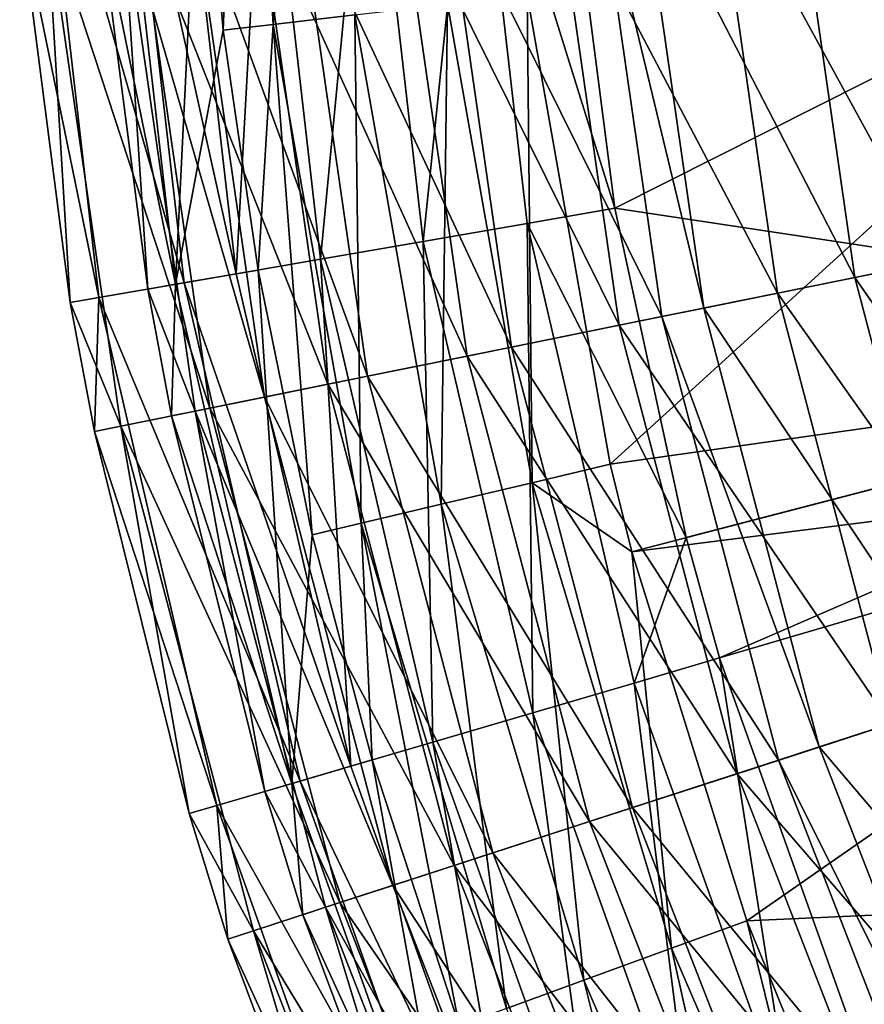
# Model space of a CAD drawing. Header units: millimetres. Extents: x 2 to 352, y 2 to 352.
# Tile 13 of 88: x 2 to 35, y 120 to 158. Entities that reach past the tile are written whole.
import ezdxf

# ---------------------------------------------------------------- set-up
doc = ezdxf.new("R2010")
doc.units = ezdxf.units.MM
doc.header["$LTSCALE"] = 25.4
doc.layers.get('0').update_dxf_attribs({"true_color": 0xff5454})

# ---------------------------------------------------------------- blocks, each defined once
blk = doc.blocks.new('FLOWERPOT-S-9711.STL')
at = {"color": 0}
mesh = blk.add_polyface(dxfattribs=at)
corners = [(10.919, 176.75, 405.139), (10.142, 157.276, 402.144), (9.282, 167.174, 402.144)]
mesh.append_faces([[corners[k] for k in face] for face in [(0, 1, 2)]], dxfattribs={"color": 0})
mesh = blk.add_polyface(dxfattribs=at)
corners = [(10.919, 176.75, 405.139), (12.04, 157.498, 405.139), (10.142, 157.276, 402.144)]
mesh.append_faces([[corners[k] for k in face] for face in [(0, 1, 2)]], dxfattribs={"color": 0})
mesh = blk.add_polyface(dxfattribs=at)
corners = [(14.053, 176.75, 406.81), (12.04, 157.498, 405.139), (10.919, 176.75, 405.139), (15.153, 157.862, 406.81)]
mesh.append_faces([[corners[k] for k in face] for face in [(0, 1, 2), (1, 0, 3)]], dxfattribs={"vtx0": -1, "color": 0})
mesh = blk.add_polyface(dxfattribs=at)
corners = [(17.754, 149.235, 409.996), (19.66, 167.767, 409.278), (15.654, 167.538, 409.996), (21.708, 149.919, 409.278)]
mesh.append_faces([[corners[k] for k in face] for face in [(0, 1, 2), (1, 0, 3)]], dxfattribs={"vtx0": -1, "color": 0})
mesh = blk.add_polyface(dxfattribs=at)
corners = [(25.051, 150.497, 407.018), (19.66, 167.767, 409.278), (21.708, 149.919, 409.278)]
mesh.append_faces([[corners[k] for k in face] for face in [(0, 1, 2)]], dxfattribs={"color": 0})
mesh = blk.add_polyface(dxfattribs=at)
corners = [(25.051, 150.497, 407.018), (23.351, 163.694, 407.018), (19.66, 167.767, 409.278)]
mesh.append_faces([[corners[k] for k in face] for face in [(0, 1, 2)]], dxfattribs={"color": 0})
mesh = blk.add_polyface(dxfattribs=at)
corners = [(10.634, 148.003, 406.607), (11.695, 167.312, 409.054), (8.44, 167.126, 406.607), (13.847, 148.558, 409.054)]
mesh.append_faces([[corners[k] for k in face] for face in [(0, 1, 2), (1, 0, 3)]], dxfattribs={"vtx0": -1, "color": 0})
mesh = blk.add_polyface(dxfattribs=at)
corners = [(13.847, 148.558, 409.054), (15.654, 167.538, 409.996), (11.695, 167.312, 409.054), (17.754, 149.235, 409.996)]
mesh.append_faces([[corners[k] for k in face] for face in [(0, 1, 2), (1, 0, 3)]], dxfattribs={"vtx0": -1, "color": 0})
mesh = blk.add_polyface(dxfattribs=at)
corners = [(8.651, 147.659, 403.062), (3.141, 166.823, 389.203), (5.404, 147.097, 389.203), (6.431, 167.011, 403.062)]
mesh.append_faces([[corners[k] for k in face] for face in [(0, 1, 2), (1, 0, 3)]], dxfattribs={"vtx0": -1, "color": 0})
mesh = blk.add_polyface(dxfattribs=at)
corners = [(6.1, 166.992, 388.738), (8.324, 147.603, 388.738), (5.381, 162.031, 375)]
mesh.append_faces([[corners[k] for k in face] for face in [(0, 1, 2)]], dxfattribs={"color": 0})
mesh = blk.add_polyface(dxfattribs=at)
corners = [(9.282, 167.174, 402.144), (8.324, 147.603, 388.738), (6.1, 166.992, 388.738)]
mesh.append_faces([[corners[k] for k in face] for face in [(0, 1, 2)]], dxfattribs={"color": 0})
mesh = blk.add_polyface(dxfattribs=at)
corners = [(10.634, 148.003, 406.607), (6.431, 167.011, 403.062), (8.651, 147.659, 403.062), (8.44, 167.126, 406.607)]
mesh.append_faces([[corners[k] for k in face] for face in [(0, 1, 2), (1, 0, 3)]], dxfattribs={"vtx0": -1, "color": 0})
mesh = blk.add_polyface(dxfattribs=at)
corners = [(9.282, 167.174, 402.144), (10.142, 157.276, 402.144), (8.324, 147.603, 388.738)]
mesh.append_faces([[corners[k] for k in face] for face in [(0, 1, 2)]], dxfattribs={"color": 0})
mesh = blk.add_polyface(dxfattribs=at)
corners = [(3.141, 166.823, 389.203), (2.392, 161.774, 375), (5.404, 147.097, 389.203)]
mesh.append_faces([[corners[k] for k in face] for face in [(0, 1, 2)]], dxfattribs={"color": 0})
mesh = blk.add_polyface(dxfattribs=at)
corners = [(53.834, 165.013, 376.077), (23.351, 163.694, 407.018), (25.051, 150.497, 407.018)]
mesh.append_faces([[corners[k] for k in face] for face in [(0, 1, 2)]], dxfattribs={"color": 0})
mesh = blk.add_polyface(dxfattribs=at)
corners = [(57.259, 145.637, 376.077), (53.834, 165.013, 376.077), (25.051, 150.497, 407.018)]
mesh.append_faces([[corners[k] for k in face] for face in [(0, 1, 2)]], dxfattribs={"color": 0})
mesh = blk.add_polyface(dxfattribs=at)
corners = [(51.205, 164.762, 374.483), (24.866, 140.753, 404.912), (21.714, 158.629, 404.912), (54.704, 144.972, 374.483)]
mesh.append_faces([[corners[k] for k in face] for face in [(0, 1, 2), (1, 0, 3)]], dxfattribs={"vtx0": -1, "color": 0})
mesh = blk.add_polyface(dxfattribs=at)
corners = [(39.993, 149.039, 70.453), (31.817, 164.302, 99.066), (34.181, 147.862, 99.066), (37.725, 164.809, 70.453)]
mesh.append_faces([[corners[k] for k in face] for face in [(0, 1, 2), (1, 0, 3)]], dxfattribs={"vtx0": -1, "color": 0})
mesh = blk.add_polyface(dxfattribs=at)
corners = [(34.181, 147.862, 99.066), (25.969, 163.799, 133.85), (28.428, 146.696, 133.85), (31.817, 164.302, 99.066)]
mesh.append_faces([[corners[k] for k in face] for face in [(0, 1, 2), (1, 0, 3)]], dxfattribs={"vtx0": -1, "color": 0})
mesh = blk.add_polyface(dxfattribs=at)
corners = [(28.823, 164.045, 98.816), (37.325, 148.499, 68.909), (31.236, 147.265, 98.816), (35.013, 164.576, 68.909)]
mesh.append_faces([[corners[k] for k in face] for face in [(0, 1, 2), (1, 0, 3)]], dxfattribs={"vtx0": -1, "color": 0})
mesh = blk.add_polyface(dxfattribs=at)
corners = [(22.696, 163.518, 135.507), (31.236, 147.265, 98.816), (25.208, 146.044, 135.507), (28.823, 164.045, 98.816)]
mesh.append_faces([[corners[k] for k in face] for face in [(0, 1, 2), (1, 0, 3)]], dxfattribs={"vtx0": -1, "color": 0})
mesh = blk.add_polyface(dxfattribs=at)
corners = [(16.813, 163.013, 179.228), (25.208, 146.044, 135.507), (19.422, 144.871, 179.228), (22.696, 163.518, 135.507)]
mesh.append_faces([[corners[k] for k in face] for face in [(0, 1, 2), (1, 0, 3)]], dxfattribs={"vtx0": -1, "color": 0})
mesh = blk.add_polyface(dxfattribs=at)
corners = [(26.83, 146.372, 144.864), (18.534, 163.161, 190.191), (21.115, 145.214, 190.191), (24.345, 163.66, 144.864)]
mesh.append_faces([[corners[k] for k in face] for face in [(0, 1, 2), (1, 0, 3)]], dxfattribs={"vtx0": -1, "color": 0})
mesh = blk.add_polyface(dxfattribs=at)
corners = [(28.428, 146.696, 133.85), (24.345, 163.66, 144.864), (26.83, 146.372, 144.864), (25.969, 163.799, 133.85)]
mesh.append_faces([[corners[k] for k in face] for face in [(0, 1, 2), (1, 0, 3)]], dxfattribs={"vtx0": -1, "color": 0})
mesh = blk.add_polyface(dxfattribs=at)
corners = [(21.115, 145.214, 190.191), (12.958, 162.682, 245.385), (15.63, 144.103, 245.385), (18.534, 163.161, 190.191)]
mesh.append_faces([[corners[k] for k in face] for face in [(0, 1, 2), (1, 0, 3)]], dxfattribs={"vtx0": -1, "color": 0})
mesh = blk.add_polyface(dxfattribs=at)
corners = [(11.422, 162.55, 229.432), (19.422, 144.871, 179.228), (14.118, 143.797, 229.432), (16.813, 163.013, 179.228)]
mesh.append_faces([[corners[k] for k in face] for face in [(0, 1, 2), (1, 0, 3)]], dxfattribs={"vtx0": -1, "color": 0})
mesh = blk.add_polyface(dxfattribs=at)
corners = [(6.862, 162.158, 283.91), (14.118, 143.797, 229.432), (9.633, 142.888, 283.91), (11.422, 162.55, 229.432)]
mesh.append_faces([[corners[k] for k in face] for face in [(0, 1, 2), (1, 0, 3)]], dxfattribs={"vtx0": -1, "color": 0})
mesh = blk.add_polyface(dxfattribs=at)
corners = [(15.63, 144.103, 245.385), (8.969, 162.339, 296.642), (11.705, 143.308, 296.642), (12.958, 162.682, 245.385)]
mesh.append_faces([[corners[k] for k in face] for face in [(0, 1, 2), (1, 0, 3)]], dxfattribs={"vtx0": -1, "color": 0})
mesh = blk.add_polyface(dxfattribs=at)
corners = [(3.416, 161.862, 341.3), (9.633, 142.888, 283.91), (6.243, 142.201, 341.3), (6.862, 162.158, 283.91)]
mesh.append_faces([[corners[k] for k in face] for face in [(0, 1, 2), (1, 0, 3)]], dxfattribs={"vtx0": -1, "color": 0})
mesh = blk.add_polyface(dxfattribs=at)
corners = [(6.291, 162.109, 343.899), (5.381, 162.031, 375), (7.269, 147.42, 375)]
mesh.append_faces([[corners[k] for k in face] for face in [(0, 1, 2)]], dxfattribs={"color": 0})
mesh = blk.add_polyface(dxfattribs=at)
corners = [(5.381, 162.031, 375), (8.324, 147.603, 388.738), (7.269, 147.42, 375)]
mesh.append_faces([[corners[k] for k in face] for face in [(0, 1, 2)]], dxfattribs={"color": 0})
mesh = blk.add_polyface(dxfattribs=at)
corners = [(11.705, 143.308, 296.642), (6.291, 162.109, 343.899), (9.071, 142.774, 343.899), (8.969, 162.339, 296.642)]
mesh.append_faces([[corners[k] for k in face] for face in [(0, 1, 2), (1, 0, 3)]], dxfattribs={"vtx0": -1, "color": 0})
mesh = blk.add_polyface(dxfattribs=at)
corners = [(6.291, 162.109, 343.899), (7.269, 147.42, 375), (9.071, 142.774, 343.899)]
mesh.append_faces([[corners[k] for k in face] for face in [(0, 1, 2)]], dxfattribs={"color": 0})
mesh = blk.add_polyface(dxfattribs=at)
corners = [(3.416, 161.862, 341.3), (4.313, 146.909, 375), (2.392, 161.774, 375)]
mesh.append_faces([[corners[k] for k in face] for face in [(0, 1, 2)]], dxfattribs={"color": 0})
mesh = blk.add_polyface(dxfattribs=at)
corners = [(2.392, 161.774, 375), (4.313, 146.909, 375), (5.404, 147.097, 389.203)]
mesh.append_faces([[corners[k] for k in face] for face in [(0, 1, 2)]], dxfattribs={"color": 0})
mesh = blk.add_polyface(dxfattribs=at)
corners = [(3.416, 161.862, 341.3), (6.243, 142.201, 341.3), (4.313, 146.909, 375)]
mesh.append_faces([[corners[k] for k in face] for face in [(0, 1, 2)]], dxfattribs={"color": 0})
mesh = blk.add_polyface(dxfattribs=at)
corners = [(21.714, 158.629, 404.912), (21.895, 140.049, 406.728), (18.681, 158.274, 406.728), (24.866, 140.753, 404.912)]
mesh.append_faces([[corners[k] for k in face] for face in [(0, 1, 2), (1, 0, 3)]], dxfattribs={"vtx0": -1, "color": 0})
mesh = blk.add_polyface(dxfattribs=at)
corners = [(18.681, 158.274, 406.728), (18.439, 139.23, 406.81), (15.153, 157.862, 406.81), (21.895, 140.049, 406.728)]
mesh.append_faces([[corners[k] for k in face] for face in [(0, 1, 2), (1, 0, 3)]], dxfattribs={"vtx0": -1, "color": 0})
mesh = blk.add_polyface(dxfattribs=at)
corners = [(15.153, 157.862, 406.81), (15.389, 138.507, 405.139), (12.04, 157.498, 405.139), (18.439, 139.23, 406.81)]
mesh.append_faces([[corners[k] for k in face] for face in [(0, 1, 2), (1, 0, 3)]], dxfattribs={"vtx0": -1, "color": 0})
mesh = blk.add_polyface(dxfattribs=at)
corners = [(12.04, 157.498, 405.139), (11.465, 148.146, 402.144), (10.142, 157.276, 402.144)]
mesh.append_faces([[corners[k] for k in face] for face in [(0, 1, 2)]], dxfattribs={"color": 0})
mesh = blk.add_polyface(dxfattribs=at)
corners = [(12.04, 157.498, 405.139), (13.53, 138.066, 402.144), (11.465, 148.146, 402.144)]
mesh.append_faces([[corners[k] for k in face] for face in [(0, 1, 2)]], dxfattribs={"color": 0})
mesh = blk.add_polyface(dxfattribs=at)
corners = [(12.04, 157.498, 405.139), (15.389, 138.507, 405.139), (13.53, 138.066, 402.144)]
mesh.append_faces([[corners[k] for k in face] for face in [(0, 1, 2)]], dxfattribs={"color": 0})
mesh = blk.add_polyface(dxfattribs=at)
corners = [(10.142, 157.276, 402.144), (11.465, 148.146, 402.144), (8.324, 147.603, 388.738)]
mesh.append_faces([[corners[k] for k in face] for face in [(0, 1, 2)]], dxfattribs={"color": 0})
mesh = blk.add_polyface(dxfattribs=at)
corners = [(27.764, 137.957, 407.018), (25.051, 150.497, 407.018), (21.708, 149.919, 409.278)]
mesh.append_faces([[corners[k] for k in face] for face in [(0, 1, 2)]], dxfattribs={"color": 0})
mesh = blk.add_polyface(dxfattribs=at)
corners = [(57.259, 145.637, 376.077), (25.051, 150.497, 407.018), (27.764, 137.957, 407.018)]
mesh.append_faces([[corners[k] for k in face] for face in [(0, 1, 2)]], dxfattribs={"color": 0})
mesh = blk.add_polyface(dxfattribs=at)
corners = [(21.927, 131.29, 409.996), (21.708, 149.919, 409.278), (17.754, 149.235, 409.996), (25.777, 132.42, 409.278)]
mesh.append_faces([[corners[k] for k in face] for face in [(0, 1, 2), (1, 0, 3)]], dxfattribs={"vtx0": -1, "color": 0})
mesh = blk.add_polyface(dxfattribs=at)
corners = [(27.764, 137.957, 407.018), (21.708, 149.919, 409.278), (25.777, 132.42, 409.278)]
mesh.append_faces([[corners[k] for k in face] for face in [(0, 1, 2)]], dxfattribs={"color": 0})
mesh = blk.add_polyface(dxfattribs=at)
corners = [(18.122, 130.173, 409.054), (17.754, 149.235, 409.996), (13.847, 148.558, 409.054), (21.927, 131.29, 409.996)]
mesh.append_faces([[corners[k] for k in face] for face in [(0, 1, 2), (1, 0, 3)]], dxfattribs={"vtx0": -1, "color": 0})
mesh = blk.add_polyface(dxfattribs=at)
corners = [(44.043, 133.631, 70.453), (34.181, 147.862, 99.066), (38.403, 131.798, 99.066), (39.993, 149.039, 70.453)]
mesh.append_faces([[corners[k] for k in face] for face in [(0, 1, 2), (1, 0, 3)]], dxfattribs={"vtx0": -1, "color": 0})
mesh = blk.add_polyface(dxfattribs=at)
corners = [(14.994, 129.254, 406.607), (13.847, 148.558, 409.054), (10.634, 148.003, 406.607), (18.122, 130.173, 409.054)]
mesh.append_faces([[corners[k] for k in face] for face in [(0, 1, 2), (1, 0, 3)]], dxfattribs={"vtx0": -1, "color": 0})
mesh = blk.add_polyface(dxfattribs=at)
corners = [(31.236, 147.265, 98.816), (41.454, 132.79, 68.909), (35.545, 130.87, 98.816), (37.325, 148.499, 68.909)]
mesh.append_faces([[corners[k] for k in face] for face in [(0, 1, 2), (1, 0, 3)]], dxfattribs={"vtx0": -1, "color": 0})
mesh = blk.add_polyface(dxfattribs=at)
corners = [(11.465, 148.146, 402.144), (12.745, 128.594, 388.738), (8.324, 147.603, 388.738)]
mesh.append_faces([[corners[k] for k in face] for face in [(0, 1, 2)]], dxfattribs={"color": 0})
mesh = blk.add_polyface(dxfattribs=at)
corners = [(11.465, 148.146, 402.144), (13.53, 138.066, 402.144), (12.745, 128.594, 388.738)]
mesh.append_faces([[corners[k] for k in face] for face in [(0, 1, 2)]], dxfattribs={"color": 0})
mesh = blk.add_polyface(dxfattribs=at)
corners = [(14.994, 129.254, 406.607), (8.651, 147.659, 403.062), (13.063, 128.687, 403.062), (10.634, 148.003, 406.607)]
mesh.append_faces([[corners[k] for k in face] for face in [(0, 1, 2), (1, 0, 3)]], dxfattribs={"vtx0": -1, "color": 0})
mesh = blk.add_polyface(dxfattribs=at)
corners = [(38.403, 131.798, 99.066), (28.428, 146.696, 133.85), (32.821, 129.985, 133.85), (34.181, 147.862, 99.066)]
mesh.append_faces([[corners[k] for k in face] for face in [(0, 1, 2), (1, 0, 3)]], dxfattribs={"vtx0": -1, "color": 0})
mesh = blk.add_polyface(dxfattribs=at)
corners = [(13.063, 128.687, 403.062), (5.404, 147.097, 389.203), (9.901, 127.759, 389.203), (8.651, 147.659, 403.062)]
mesh.append_faces([[corners[k] for k in face] for face in [(0, 1, 2), (1, 0, 3)]], dxfattribs={"vtx0": -1, "color": 0})
mesh = blk.add_polyface(dxfattribs=at)
corners = [(8.324, 147.603, 388.738), (8.176, 142.592, 375), (7.269, 147.42, 375)]
mesh.append_faces([[corners[k] for k in face] for face in [(0, 1, 2)]], dxfattribs={"color": 0})
mesh = blk.add_polyface(dxfattribs=at)
corners = [(7.269, 147.42, 375), (8.176, 142.592, 375), (9.071, 142.774, 343.899)]
mesh.append_faces([[corners[k] for k in face] for face in [(0, 1, 2)]], dxfattribs={"color": 0})
mesh = blk.add_polyface(dxfattribs=at)
corners = [(8.324, 147.603, 388.738), (12.745, 128.594, 388.738), (8.176, 142.592, 375)]
mesh.append_faces([[corners[k] for k in face] for face in [(0, 1, 2)]], dxfattribs={"color": 0})
mesh = blk.add_polyface(dxfattribs=at)
corners = [(5.404, 147.097, 389.203), (4.313, 146.909, 375), (5.236, 141.997, 375)]
mesh.append_faces([[corners[k] for k in face] for face in [(0, 1, 2)]], dxfattribs={"color": 0})
mesh = blk.add_polyface(dxfattribs=at)
corners = [(5.404, 147.097, 389.203), (5.236, 141.997, 375), (9.901, 127.759, 389.203)]
mesh.append_faces([[corners[k] for k in face] for face in [(0, 1, 2)]], dxfattribs={"color": 0})
mesh = blk.add_polyface(dxfattribs=at)
corners = [(25.208, 146.044, 135.507), (35.545, 130.87, 98.816), (29.696, 128.969, 135.507), (31.236, 147.265, 98.816)]
mesh.append_faces([[corners[k] for k in face] for face in [(0, 1, 2), (1, 0, 3)]], dxfattribs={"vtx0": -1, "color": 0})
mesh = blk.add_polyface(dxfattribs=at)
corners = [(4.313, 146.909, 375), (6.243, 142.201, 341.3), (5.236, 141.997, 375)]
mesh.append_faces([[corners[k] for k in face] for face in [(0, 1, 2)]], dxfattribs={"color": 0})
mesh = blk.add_polyface(dxfattribs=at)
corners = [(32.821, 129.985, 133.85), (26.83, 146.372, 144.864), (31.27, 129.481, 144.864), (28.428, 146.696, 133.85)]
mesh.append_faces([[corners[k] for k in face] for face in [(0, 1, 2), (1, 0, 3)]], dxfattribs={"vtx0": -1, "color": 0})
mesh = blk.add_polyface(dxfattribs=at)
corners = [(31.27, 129.481, 144.864), (21.115, 145.214, 190.191), (25.724, 127.679, 190.191), (26.83, 146.372, 144.864)]
mesh.append_faces([[corners[k] for k in face] for face in [(0, 1, 2), (1, 0, 3)]], dxfattribs={"vtx0": -1, "color": 0})
mesh = blk.add_polyface(dxfattribs=at)
corners = [(19.422, 144.871, 179.228), (29.696, 128.969, 135.507), (24.081, 127.145, 179.228), (25.208, 146.044, 135.507)]
mesh.append_faces([[corners[k] for k in face] for face in [(0, 1, 2), (1, 0, 3)]], dxfattribs={"vtx0": -1, "color": 0})
mesh = blk.add_polyface(dxfattribs=at)
corners = [(29.032, 133.376, 407.018), (57.259, 145.637, 376.077), (27.764, 137.957, 407.018), (58.276, 141.963, 376.077)]
mesh.append_faces([[corners[k] for k in face] for face in [(0, 1, 2), (1, 0, 3)]], dxfattribs={"vtx0": -1, "color": 0})
mesh = blk.add_polyface(dxfattribs=at)
corners = [(25.724, 127.679, 190.191), (15.63, 144.103, 245.385), (20.401, 125.949, 245.385), (21.115, 145.214, 190.191)]
mesh.append_faces([[corners[k] for k in face] for face in [(0, 1, 2), (1, 0, 3)]], dxfattribs={"vtx0": -1, "color": 0})
mesh = blk.add_polyface(dxfattribs=at)
corners = [(14.118, 143.797, 229.432), (24.081, 127.145, 179.228), (18.935, 125.473, 229.432), (19.422, 144.871, 179.228)]
mesh.append_faces([[corners[k] for k in face] for face in [(0, 1, 2), (1, 0, 3)]], dxfattribs={"vtx0": -1, "color": 0})
mesh = blk.add_polyface(dxfattribs=at)
corners = [(54.704, 144.972, 374.483), (25.695, 137.418, 404.912), (24.866, 140.753, 404.912)]
mesh.append_faces([[corners[k] for k in face] for face in [(0, 1, 2)]], dxfattribs={"color": 0})
mesh = blk.add_polyface(dxfattribs=at)
corners = [(55.743, 141.219, 374.483), (25.695, 137.418, 404.912), (54.704, 144.972, 374.483)]
mesh.append_faces([[corners[k] for k in face] for face in [(0, 1, 2)]], dxfattribs={"color": 0})
mesh = blk.add_polyface(dxfattribs=at)
corners = [(20.401, 125.949, 245.385), (11.705, 143.308, 296.642), (16.593, 124.712, 296.642), (15.63, 144.103, 245.385)]
mesh.append_faces([[corners[k] for k in face] for face in [(0, 1, 2), (1, 0, 3)]], dxfattribs={"vtx0": -1, "color": 0})
mesh = blk.add_polyface(dxfattribs=at)
corners = [(9.633, 142.888, 283.91), (18.935, 125.473, 229.432), (14.582, 124.059, 283.91), (14.118, 143.797, 229.432)]
mesh.append_faces([[corners[k] for k in face] for face in [(0, 1, 2), (1, 0, 3)]], dxfattribs={"vtx0": -1, "color": 0})
mesh = blk.add_polyface(dxfattribs=at)
corners = [(16.593, 124.712, 296.642), (9.071, 142.774, 343.899), (14.037, 123.881, 343.899), (11.705, 143.308, 296.642)]
mesh.append_faces([[corners[k] for k in face] for face in [(0, 1, 2), (1, 0, 3)]], dxfattribs={"vtx0": -1, "color": 0})
mesh = blk.add_polyface(dxfattribs=at)
corners = [(6.243, 142.201, 341.3), (14.582, 124.059, 283.91), (11.293, 122.99, 341.3), (9.633, 142.888, 283.91)]
mesh.append_faces([[corners[k] for k in face] for face in [(0, 1, 2), (1, 0, 3)]], dxfattribs={"vtx0": -1, "color": 0})
mesh = blk.add_polyface(dxfattribs=at)
corners = [(9.071, 142.774, 343.899), (8.176, 142.592, 375), (11.717, 128.292, 375)]
mesh.append_faces([[corners[k] for k in face] for face in [(0, 1, 2)]], dxfattribs={"color": 0})
mesh = blk.add_polyface(dxfattribs=at)
corners = [(8.176, 142.592, 375), (12.745, 128.594, 388.738), (11.717, 128.292, 375)]
mesh.append_faces([[corners[k] for k in face] for face in [(0, 1, 2)]], dxfattribs={"color": 0})
mesh = blk.add_polyface(dxfattribs=at)
corners = [(9.071, 142.774, 343.899), (11.717, 128.292, 375), (14.037, 123.881, 343.899)]
mesh.append_faces([[corners[k] for k in face] for face in [(0, 1, 2)]], dxfattribs={"color": 0})
mesh = blk.add_polyface(dxfattribs=at)
corners = [(6.243, 142.201, 341.3), (8.839, 127.447, 375), (5.236, 141.997, 375)]
mesh.append_faces([[corners[k] for k in face] for face in [(0, 1, 2)]], dxfattribs={"color": 0})
mesh = blk.add_polyface(dxfattribs=at)
corners = [(6.243, 142.201, 341.3), (11.293, 122.99, 341.3), (8.839, 127.447, 375)]
mesh.append_faces([[corners[k] for k in face] for face in [(0, 1, 2)]], dxfattribs={"color": 0})
mesh = blk.add_polyface(dxfattribs=at)
corners = [(5.236, 141.997, 375), (8.839, 127.447, 375), (9.901, 127.759, 389.203)]
mesh.append_faces([[corners[k] for k in face] for face in [(0, 1, 2)]], dxfattribs={"color": 0})
mesh = blk.add_polyface(dxfattribs=at)
corners = [(58.276, 141.963, 376.077), (29.032, 133.376, 407.018), (34.939, 116.82, 407.018)]
mesh.append_faces([[corners[k] for k in face] for face in [(0, 1, 2)]], dxfattribs={"color": 0})
mesh = blk.add_polyface(dxfattribs=at)
corners = [(55.743, 141.219, 374.483), (30.072, 123.364, 404.912), (25.695, 137.418, 404.912)]
mesh.append_faces([[corners[k] for k in face] for face in [(0, 1, 2)]], dxfattribs={"color": 0})
mesh = blk.add_polyface(dxfattribs=at)
corners = [(61.83, 124.803, 374.483), (30.072, 123.364, 404.912), (55.743, 141.219, 374.483)]
mesh.append_faces([[corners[k] for k in face] for face in [(0, 1, 2)]], dxfattribs={"color": 0})
mesh = blk.add_polyface(dxfattribs=at)
corners = [(25.695, 137.418, 404.912), (21.895, 140.049, 406.728), (24.866, 140.753, 404.912)]
mesh.append_faces([[corners[k] for k in face] for face in [(0, 1, 2)]], dxfattribs={"color": 0})
mesh = blk.add_polyface(dxfattribs=at)
corners = [(21.895, 140.049, 406.728), (23.865, 121.104, 406.81), (18.439, 139.23, 406.81), (27.203, 122.319, 406.728)]
mesh.append_faces([[corners[k] for k in face] for face in [(0, 1, 2), (1, 0, 3)]], dxfattribs={"vtx0": -1, "color": 0})
mesh = blk.add_polyface(dxfattribs=at)
corners = [(27.203, 122.319, 406.728), (21.895, 140.049, 406.728), (25.695, 137.418, 404.912)]
mesh.append_faces([[corners[k] for k in face] for face in [(0, 1, 2)]], dxfattribs={"color": 0})
mesh = blk.add_polyface(dxfattribs=at)
corners = [(18.439, 139.23, 406.81), (20.92, 120.032, 405.139), (15.389, 138.507, 405.139), (23.865, 121.104, 406.81)]
mesh.append_faces([[corners[k] for k in face] for face in [(0, 1, 2), (1, 0, 3)]], dxfattribs={"vtx0": -1, "color": 0})
mesh = blk.add_polyface(dxfattribs=at)
corners = [(15.389, 138.507, 405.139), (15.803, 129.492, 402.144), (13.53, 138.066, 402.144)]
mesh.append_faces([[corners[k] for k in face] for face in [(0, 1, 2)]], dxfattribs={"color": 0})
mesh = blk.add_polyface(dxfattribs=at)
corners = [(15.389, 138.507, 405.139), (19.124, 119.379, 402.144), (15.803, 129.492, 402.144)]
mesh.append_faces([[corners[k] for k in face] for face in [(0, 1, 2)]], dxfattribs={"color": 0})
mesh = blk.add_polyface(dxfattribs=at)
corners = [(15.389, 138.507, 405.139), (20.92, 120.032, 405.139), (19.124, 119.379, 402.144)]
mesh.append_faces([[corners[k] for k in face] for face in [(0, 1, 2)]], dxfattribs={"color": 0})
mesh = blk.add_polyface(dxfattribs=at)
corners = [(13.53, 138.066, 402.144), (15.803, 129.492, 402.144), (12.745, 128.594, 388.738)]
mesh.append_faces([[corners[k] for k in face] for face in [(0, 1, 2)]], dxfattribs={"color": 0})
mesh = blk.add_polyface(dxfattribs=at)
corners = [(29.032, 133.376, 407.018), (27.764, 137.957, 407.018), (25.777, 132.42, 409.278)]
mesh.append_faces([[corners[k] for k in face] for face in [(0, 1, 2)]], dxfattribs={"color": 0})
mesh = blk.add_polyface(dxfattribs=at)
corners = [(30.072, 123.364, 404.912), (27.203, 122.319, 406.728), (25.695, 137.418, 404.912)]
mesh.append_faces([[corners[k] for k in face] for face in [(0, 1, 2)]], dxfattribs={"color": 0})
mesh = blk.add_polyface(dxfattribs=at)
corners = [(31.815, 115.5, 409.278), (29.032, 133.376, 407.018), (25.777, 132.42, 409.278), (34.939, 116.82, 407.018)]
mesh.append_faces([[corners[k] for k in face] for face in [(0, 1, 2), (1, 0, 3)]], dxfattribs={"vtx0": -1, "color": 0})
mesh = blk.add_polyface(dxfattribs=at)
corners = [(28.119, 113.938, 409.996), (25.777, 132.42, 409.278), (21.927, 131.29, 409.996), (31.815, 115.5, 409.278)]
mesh.append_faces([[corners[k] for k in face] for face in [(0, 1, 2), (1, 0, 3)]], dxfattribs={"vtx0": -1, "color": 0})
mesh = blk.add_polyface(dxfattribs=at)
corners = [(44.429, 116.321, 99.066), (32.821, 129.985, 133.85), (39.09, 113.883, 133.85), (38.403, 131.798, 99.066)]
mesh.append_faces([[corners[k] for k in face] for face in [(0, 1, 2), (1, 0, 3)]], dxfattribs={"vtx0": -1, "color": 0})
mesh = blk.add_polyface(dxfattribs=at)
corners = [(24.466, 112.394, 409.054), (21.927, 131.29, 409.996), (18.122, 130.173, 409.054), (28.119, 113.938, 409.996)]
mesh.append_faces([[corners[k] for k in face] for face in [(0, 1, 2), (1, 0, 3)]], dxfattribs={"vtx0": -1, "color": 0})
mesh = blk.add_polyface(dxfattribs=at)
corners = [(29.696, 128.969, 135.507), (41.696, 115.073, 98.816), (36.101, 112.518, 135.507), (35.545, 130.87, 98.816)]
mesh.append_faces([[corners[k] for k in face] for face in [(0, 1, 2), (1, 0, 3)]], dxfattribs={"vtx0": -1, "color": 0})
mesh = blk.add_polyface(dxfattribs=at)
corners = [(21.463, 111.125, 406.607), (18.122, 130.173, 409.054), (14.994, 129.254, 406.607), (24.466, 112.394, 409.054)]
mesh.append_faces([[corners[k] for k in face] for face in [(0, 1, 2), (1, 0, 3)]], dxfattribs={"vtx0": -1, "color": 0})
mesh = blk.add_polyface(dxfattribs=at)
corners = [(39.09, 113.883, 133.85), (31.27, 129.481, 144.864), (37.607, 113.205, 144.864), (32.821, 129.985, 133.85)]
mesh.append_faces([[corners[k] for k in face] for face in [(0, 1, 2), (1, 0, 3)]], dxfattribs={"vtx0": -1, "color": 0})
mesh = blk.add_polyface(dxfattribs=at)
corners = [(15.803, 129.492, 402.144), (19.303, 110.212, 388.738), (12.745, 128.594, 388.738)]
mesh.append_faces([[corners[k] for k in face] for face in [(0, 1, 2)]], dxfattribs={"color": 0})
mesh = blk.add_polyface(dxfattribs=at)
corners = [(15.803, 129.492, 402.144), (19.124, 119.379, 402.144), (19.303, 110.212, 388.738)]
mesh.append_faces([[corners[k] for k in face] for face in [(0, 1, 2)]], dxfattribs={"color": 0})
mesh = blk.add_polyface(dxfattribs=at)
corners = [(37.607, 113.205, 144.864), (25.724, 127.679, 190.191), (32.302, 110.783, 190.191), (31.27, 129.481, 144.864)]
mesh.append_faces([[corners[k] for k in face] for face in [(0, 1, 2), (1, 0, 3)]], dxfattribs={"vtx0": -1, "color": 0})
mesh = blk.add_polyface(dxfattribs=at)
corners = [(21.463, 111.125, 406.607), (13.063, 128.687, 403.062), (19.608, 110.341, 403.062), (14.994, 129.254, 406.607)]
mesh.append_faces([[corners[k] for k in face] for face in [(0, 1, 2), (1, 0, 3)]], dxfattribs={"vtx0": -1, "color": 0})
mesh = blk.add_polyface(dxfattribs=at)
corners = [(19.608, 110.341, 403.062), (9.901, 127.759, 389.203), (16.573, 109.059, 389.203), (13.063, 128.687, 403.062)]
mesh.append_faces([[corners[k] for k in face] for face in [(0, 1, 2), (1, 0, 3)]], dxfattribs={"vtx0": -1, "color": 0})
mesh = blk.add_polyface(dxfattribs=at)
corners = [(24.081, 127.145, 179.228), (36.101, 112.518, 135.507), (30.731, 110.065, 179.228), (29.696, 128.969, 135.507)]
mesh.append_faces([[corners[k] for k in face] for face in [(0, 1, 2), (1, 0, 3)]], dxfattribs={"vtx0": -1, "color": 0})
mesh = blk.add_polyface(dxfattribs=at)
corners = [(12.745, 128.594, 388.738), (13.168, 123.599, 375), (11.717, 128.292, 375)]
mesh.append_faces([[corners[k] for k in face] for face in [(0, 1, 2)]], dxfattribs={"color": 0})
mesh = blk.add_polyface(dxfattribs=at)
corners = [(11.717, 128.292, 375), (13.168, 123.599, 375), (14.037, 123.881, 343.899)]
mesh.append_faces([[corners[k] for k in face] for face in [(0, 1, 2)]], dxfattribs={"color": 0})
mesh = blk.add_polyface(dxfattribs=at)
corners = [(12.745, 128.594, 388.738), (19.303, 110.212, 388.738), (13.168, 123.599, 375)]
mesh.append_faces([[corners[k] for k in face] for face in [(0, 1, 2)]], dxfattribs={"color": 0})
mesh = blk.add_polyface(dxfattribs=at)
corners = [(9.901, 127.759, 389.203), (8.839, 127.447, 375), (10.315, 122.672, 375)]
mesh.append_faces([[corners[k] for k in face] for face in [(0, 1, 2)]], dxfattribs={"color": 0})
mesh = blk.add_polyface(dxfattribs=at)
corners = [(9.901, 127.759, 389.203), (10.315, 122.672, 375), (16.573, 109.059, 389.203)]
mesh.append_faces([[corners[k] for k in face] for face in [(0, 1, 2)]], dxfattribs={"color": 0})
mesh = blk.add_polyface(dxfattribs=at)
corners = [(32.302, 110.783, 190.191), (20.401, 125.949, 245.385), (27.211, 108.458, 245.385), (25.724, 127.679, 190.191)]
mesh.append_faces([[corners[k] for k in face] for face in [(0, 1, 2), (1, 0, 3)]], dxfattribs={"vtx0": -1, "color": 0})
mesh = blk.add_polyface(dxfattribs=at)
corners = [(8.839, 127.447, 375), (11.293, 122.99, 341.3), (10.315, 122.672, 375)]
mesh.append_faces([[corners[k] for k in face] for face in [(0, 1, 2)]], dxfattribs={"color": 0})
mesh = blk.add_polyface(dxfattribs=at)
corners = [(18.935, 125.473, 229.432), (30.731, 110.065, 179.228), (25.809, 107.817, 229.432), (24.081, 127.145, 179.228)]
mesh.append_faces([[corners[k] for k in face] for face in [(0, 1, 2), (1, 0, 3)]], dxfattribs={"vtx0": -1, "color": 0})
mesh = blk.add_polyface(dxfattribs=at)
corners = [(27.211, 108.458, 245.385), (16.593, 124.712, 296.642), (23.569, 106.794, 296.642), (20.401, 125.949, 245.385)]
mesh.append_faces([[corners[k] for k in face] for face in [(0, 1, 2), (1, 0, 3)]], dxfattribs={"vtx0": -1, "color": 0})
mesh = blk.add_polyface(dxfattribs=at)
corners = [(14.582, 124.059, 283.91), (25.809, 107.817, 229.432), (21.646, 105.916, 283.91), (18.935, 125.473, 229.432)]
mesh.append_faces([[corners[k] for k in face] for face in [(0, 1, 2), (1, 0, 3)]], dxfattribs={"vtx0": -1, "color": 0})
mesh = blk.add_polyface(dxfattribs=at)
corners = [(23.569, 106.794, 296.642), (14.037, 123.881, 343.899), (21.124, 105.678, 343.899), (16.593, 124.712, 296.642)]
mesh.append_faces([[corners[k] for k in face] for face in [(0, 1, 2), (1, 0, 3)]], dxfattribs={"vtx0": -1, "color": 0})
mesh = blk.add_polyface(dxfattribs=at)
corners = [(61.83, 124.803, 374.483), (34.515, 112.456, 404.912), (30.072, 123.364, 404.912)]
mesh.append_faces([[corners[k] for k in face] for face in [(0, 1, 2)]], dxfattribs={"color": 0})
mesh = blk.add_polyface(dxfattribs=at)
corners = [(61.83, 124.803, 374.483), (37.262, 106.696, 404.912), (34.515, 112.456, 404.912)]
mesh.append_faces([[corners[k] for k in face] for face in [(0, 1, 2)]], dxfattribs={"color": 0})
mesh = blk.add_polyface(dxfattribs=at)
corners = [(11.293, 122.99, 341.3), (21.646, 105.916, 283.91), (18.499, 104.479, 341.3), (14.582, 124.059, 283.91)]
mesh.append_faces([[corners[k] for k in face] for face in [(0, 1, 2), (1, 0, 3)]], dxfattribs={"vtx0": -1, "color": 0})
mesh = blk.add_polyface(dxfattribs=at)
corners = [(14.037, 123.881, 343.899), (13.168, 123.599, 375), (18.317, 109.796, 375)]
mesh.append_faces([[corners[k] for k in face] for face in [(0, 1, 2)]], dxfattribs={"color": 0})
mesh = blk.add_polyface(dxfattribs=at)
corners = [(14.037, 123.881, 343.899), (18.317, 109.796, 375), (21.124, 105.678, 343.899)]
mesh.append_faces([[corners[k] for k in face] for face in [(0, 1, 2)]], dxfattribs={"color": 0})
mesh = blk.add_polyface(dxfattribs=at)
corners = [(13.168, 123.599, 375), (19.303, 110.212, 388.738), (18.317, 109.796, 375)]
mesh.append_faces([[corners[k] for k in face] for face in [(0, 1, 2)]], dxfattribs={"color": 0})
mesh = blk.add_polyface(dxfattribs=at)
corners = [(34.533, 105.326, 406.728), (27.203, 122.319, 406.728), (30.072, 123.364, 404.912)]
mesh.append_faces([[corners[k] for k in face] for face in [(0, 1, 2)]], dxfattribs={"color": 0})
mesh = blk.add_polyface(dxfattribs=at)
corners = [(34.533, 105.326, 406.728), (30.072, 123.364, 404.912), (34.515, 112.456, 404.912)]
mesh.append_faces([[corners[k] for k in face] for face in [(0, 1, 2)]], dxfattribs={"color": 0})
mesh = blk.add_polyface(dxfattribs=at)
corners = [(11.293, 122.99, 341.3), (15.553, 108.628, 375), (10.315, 122.672, 375)]
mesh.append_faces([[corners[k] for k in face] for face in [(0, 1, 2)]], dxfattribs={"color": 0})
mesh = blk.add_polyface(dxfattribs=at)
corners = [(11.293, 122.99, 341.3), (18.499, 104.479, 341.3), (15.553, 108.628, 375)]
mesh.append_faces([[corners[k] for k in face] for face in [(0, 1, 2)]], dxfattribs={"color": 0})
mesh = blk.add_polyface(dxfattribs=at)
corners = [(10.315, 122.672, 375), (15.553, 108.628, 375), (16.573, 109.059, 389.203)]
mesh.append_faces([[corners[k] for k in face] for face in [(0, 1, 2)]], dxfattribs={"color": 0})
mesh = blk.add_polyface(dxfattribs=at)
corners = [(27.203, 122.319, 406.728), (31.359, 103.732, 406.81), (23.865, 121.104, 406.81), (34.533, 105.326, 406.728)]
mesh.append_faces([[corners[k] for k in face] for face in [(0, 1, 2), (1, 0, 3)]], dxfattribs={"vtx0": -1, "color": 0})
mesh = blk.add_polyface(dxfattribs=at)
corners = [(23.865, 121.104, 406.81), (28.558, 102.325, 405.139), (20.92, 120.032, 405.139), (31.359, 103.732, 406.81)]
mesh.append_faces([[corners[k] for k in face] for face in [(0, 1, 2), (1, 0, 3)]], dxfattribs={"vtx0": -1, "color": 0})

msp = doc.modelspace()

# ---------------------------------------------------------------- block references
at = {"color": 7, "true_color": 0xffffff}
msp.add_blockref('FLOWERPOT-S-9711.STL', (0, 0), dxfattribs=at)

doc.saveas('drawing.dxf')
